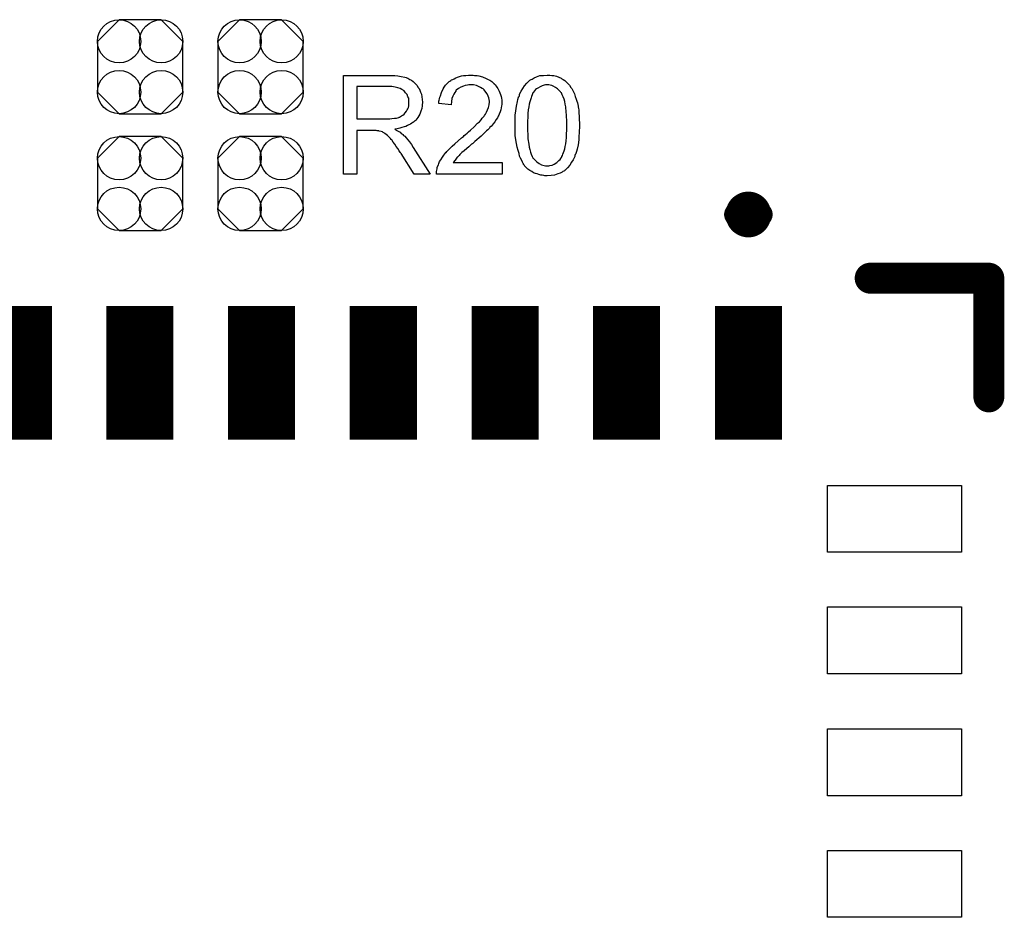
# Model space of a CAD drawing. Extents: x -0.07 to 0.95, y -0.15 to 2.1.
# Tile 20 of 25: x 0.35 to 0.67, y 1.55 to 1.84. Entities that reach past the tile are written whole.
import ezdxf

# ---------------------------------------------------------------- set-up
doc = ezdxf.new("R2010")
doc.units = 0
doc.layers.get('0').update_dxf_attribs({"linetype": 'CONTINUOUS'})
doc.layers.add('gto', color=2, linetype='CONTINUOUS')
doc.layers.add('gts', color=1, linetype='CONTINUOUS')

# ---------------------------------------------------------------- blocks, each defined once
blk = doc.blocks.new('D162')
at = {"const_width": 0.00395}
blk.add_lwpolyline([(-0.001975, 0, 1), (0.001975, 0, 1)], format="xyb", close=True, dxfattribs=at)
blk = doc.blocks.new('D11')
at = {"const_width": 0.005}
blk.add_lwpolyline([(-0.0025, 0, 1), (0.0025, 0, 1)], format="xyb", close=True, dxfattribs=at)
blk = doc.blocks.new('D171')
blk.add_lwpolyline([(-0.0068, -0.0152), (0.0068, -0.0152), (0.0138, -0.0082), (0.0138, 0.0082), (0.0068, 0.0152), (-0.0068, 0.0152), (-0.0138, 0.0082), (-0.0138, -0.0082)], close=True)
for centre in [(-0.0068, 0.0082), (0.0068, 0.0082), (-0.0068, -0.0082), (0.0068, -0.0082)]:
    blk.add_circle(centre, 0.007)
blk = doc.blocks.new('D239')
at = {"const_width": 0.0433}
blk.add_lwpolyline([(-0.01085, 0), (0.01085, 0)], dxfattribs=at)

msp = doc.modelspace()

# ---------------------------------------------------------------- linework, layer by layer
at = {"layer": 'gto', "color": 2}
for points in [[(0.472, 1.8261), (0.4725, 1.8261), (0.4734, 1.8261), (0.4744, 1.826), (0.4755, 1.8258), (0.4766, 1.8256), (0.4771, 1.8255), (0.4775, 1.8253), (0.4775, 1.8253), (0.4776, 1.8253), (0.4779, 1.8251), (0.4783, 1.8249), (0.4788, 1.8246), (0.4793, 1.8242), (0.4799, 1.8237), (0.4805, 1.823), (0.481, 1.8223), (0.481, 1.8222), (0.4811, 1.8222), (0.4813, 1.8219), (0.4815, 1.8214), (0.4817, 1.8208), (0.482, 1.8201), (0.4822, 1.8193), (0.4823, 1.8184), (0.4824, 1.8175), (0.4824, 1.8174), (0.4824, 1.8173), (0.4824, 1.8171), (0.4823, 1.8169), (0.4823, 1.8166), (0.4823, 1.8163), (0.4821, 1.8155), (0.4818, 1.8146), (0.4815, 1.8136), (0.4809, 1.8126), (0.4805, 1.8121), (0.4802, 1.8117), (0.4801, 1.8116), (0.4801, 1.8116), (0.4799, 1.8115), (0.4798, 1.8113), (0.4795, 1.8111), (0.4792, 1.8109), (0.4789, 1.8107), (0.4785, 1.8104), (0.478, 1.8102), (0.4775, 1.81), (0.477, 1.8097), (0.4764, 1.8095), (0.4757, 1.8093), (0.475, 1.8091), (0.4742, 1.8089), (0.4734, 1.8088), (0.4735, 1.8087), (0.4737, 1.8086), (0.4739, 1.8085), (0.4743, 1.8083), (0.4751, 1.8078), (0.4755, 1.8074), (0.4759, 1.8072), (0.476, 1.8071), (0.4762, 1.8068), (0.4766, 1.8065), (0.4771, 1.806), (0.4776, 1.8054), (0.4782, 1.8047), (0.4788, 1.8038), (0.4794, 1.8029), (0.4849, 1.7942), (0.4797, 1.7942), (0.4755, 1.8009), (0.4755, 1.8009), (0.4754, 1.801), (0.4753, 1.8012), (0.4751, 1.8013), (0.4748, 1.8018), (0.4744, 1.8025), (0.4739, 1.8032), (0.4734, 1.8039), (0.4729, 1.8046), (0.4724, 1.8053), (0.4724, 1.8053), (0.4722, 1.8055), (0.472, 1.8058), (0.4717, 1.8061), (0.471, 1.8068), (0.4706, 1.8071), (0.4702, 1.8074), (0.4702, 1.8074), (0.4701, 1.8075), (0.4699, 1.8076), (0.4696, 1.8077), (0.4694, 1.8079), (0.469, 1.808), (0.4683, 1.8082), (0.4683, 1.8082), (0.4682, 1.8083), (0.468, 1.8083), (0.4677, 1.8083), (0.4674, 1.8084), (0.467, 1.8084), (0.4665, 1.8084), (0.4611, 1.8084), (0.4611, 1.7942), (0.4568, 1.7942), (0.4568, 1.8262), (0.4717, 1.8262), (0.472, 1.8261)], [(0.4988, 1.8263), (0.4992, 1.8262), (0.4996, 1.8262), (0.5001, 1.8261), (0.5006, 1.826), (0.5018, 1.8257), (0.503, 1.8252), (0.5036, 1.8249), (0.5042, 1.8246), (0.5048, 1.8242), (0.5053, 1.8237), (0.5053, 1.8237), (0.5054, 1.8237), (0.5055, 1.8235), (0.5057, 1.8233), (0.5059, 1.8231), (0.5062, 1.8227), (0.5064, 1.8224), (0.5067, 1.822), (0.5072, 1.8211), (0.5076, 1.82), (0.5078, 1.8194), (0.5079, 1.8188), (0.508, 1.8182), (0.508, 1.8175), (0.508, 1.8174), (0.508, 1.8171), (0.508, 1.8168), (0.5079, 1.8163), (0.5078, 1.8157), (0.5077, 1.8151), (0.5075, 1.8144), (0.5072, 1.8137), (0.5072, 1.8136), (0.5071, 1.8133), (0.5069, 1.813), (0.5066, 1.8125), (0.5062, 1.8119), (0.5058, 1.8112), (0.5052, 1.8105), (0.5046, 1.8097), (0.5045, 1.8097), (0.5042, 1.8094), (0.504, 1.8091), (0.5038, 1.8089), (0.5035, 1.8086), (0.5031, 1.8083), (0.5028, 1.8079), (0.5023, 1.8075), (0.5018, 1.807), (0.5013, 1.8065), (0.5007, 1.806), (0.5, 1.8054), (0.4993, 1.8048), (0.4986, 1.8042), (0.4985, 1.8041), (0.4984, 1.804), (0.4982, 1.8039), (0.498, 1.8037), (0.4977, 1.8034), (0.4974, 1.8031), (0.4967, 1.8025), (0.4959, 1.8018), (0.4951, 1.8012), (0.4945, 1.8006), (0.4942, 1.8003), (0.494, 1.8001), (0.4939, 1.8), (0.4938, 1.7999), (0.4936, 1.7997), (0.4934, 1.7994), (0.4932, 1.7991), (0.4929, 1.7988), (0.4923, 1.798), (0.5081, 1.798), (0.5081, 1.7942), (0.4869, 1.7942), (0.4869, 1.7943), (0.4869, 1.7945), (0.4869, 1.7947), (0.4869, 1.7951), (0.487, 1.7955), (0.4871, 1.796), (0.4871, 1.7964), (0.4873, 1.7969), (0.4873, 1.797), (0.4874, 1.797), (0.4875, 1.7973), (0.4877, 1.7977), (0.4879, 1.7983), (0.4883, 1.7989), (0.4888, 1.7997), (0.4893, 1.8004), (0.4899, 1.8012), (0.4899, 1.8012), (0.49, 1.8013), (0.4902, 1.8016), (0.4907, 1.802), (0.4913, 1.8026), (0.492, 1.8033), (0.4928, 1.8041), (0.4939, 1.805), (0.495, 1.806), (0.4951, 1.806), (0.4953, 1.8062), (0.4956, 1.8064), (0.4959, 1.8067), (0.4963, 1.8071), (0.4968, 1.8075), (0.4973, 1.8079), (0.4979, 1.8085), (0.4991, 1.8096), (0.5002, 1.8107), (0.5008, 1.8112), (0.5013, 1.8118), (0.5017, 1.8123), (0.5021, 1.8128), (0.5021, 1.8128), (0.5022, 1.8129), (0.5023, 1.813), (0.5024, 1.8132), (0.5027, 1.8137), (0.5031, 1.8143), (0.5034, 1.8151), (0.5037, 1.8158), (0.5039, 1.8167), (0.504, 1.8176), (0.504, 1.8176), (0.504, 1.8176), (0.504, 1.8179), (0.5039, 1.8184), (0.5038, 1.8189), (0.5036, 1.8195), (0.5033, 1.8202), (0.5029, 1.8208), (0.5023, 1.8215), (0.5022, 1.8216), (0.502, 1.8218), (0.5017, 1.822), (0.5011, 1.8223), (0.5005, 1.8226), (0.4998, 1.8229), (0.4989, 1.8231), (0.4979, 1.8231), (0.4976, 1.8231), (0.4974, 1.8231), (0.4969, 1.823), (0.4962, 1.8229), (0.4956, 1.8227), (0.4948, 1.8224), (0.494, 1.8219), (0.4933, 1.8214), (0.4932, 1.8213), (0.4931, 1.8211), (0.4928, 1.8207), (0.4925, 1.8201), (0.4922, 1.8195), (0.4919, 1.8187), (0.4917, 1.8177), (0.4916, 1.8167), (0.4876, 1.8171), (0.4876, 1.8171), (0.4877, 1.8173), (0.4877, 1.8175), (0.4877, 1.8178), (0.4878, 1.8182), (0.4879, 1.8186), (0.488, 1.8191), (0.4882, 1.8196), (0.4885, 1.8207), (0.4891, 1.8218), (0.4894, 1.8224), (0.4898, 1.823), (0.4902, 1.8235), (0.4907, 1.8239), (0.4908, 1.824), (0.4908, 1.824), (0.491, 1.8242), (0.4912, 1.8243), (0.4915, 1.8245), (0.4918, 1.8247), (0.4922, 1.8249), (0.4926, 1.8251), (0.4932, 1.8254), (0.4937, 1.8256), (0.4943, 1.8258), (0.495, 1.826), (0.4956, 1.8261), (0.4964, 1.8262), (0.4972, 1.8263), (0.498, 1.8263), (0.4985, 1.8263), (0.4988, 1.8263)], [(0.5236, 1.8263), (0.5242, 1.8262), (0.5249, 1.8261), (0.5257, 1.8259), (0.5265, 1.8256), (0.5272, 1.8253), (0.5272, 1.8253), (0.5273, 1.8252), (0.5275, 1.8251), (0.5279, 1.8249), (0.5284, 1.8245), (0.5289, 1.8241), (0.5294, 1.8236), (0.5299, 1.823), (0.5304, 1.8223), (0.5305, 1.8222), (0.5307, 1.8219), (0.5309, 1.8215), (0.5312, 1.8209), (0.5315, 1.8202), (0.5318, 1.8194), (0.5321, 1.8185), (0.5324, 1.8175), (0.5324, 1.8175), (0.5325, 1.8174), (0.5325, 1.8172), (0.5326, 1.817), (0.5326, 1.8167), (0.5327, 1.8164), (0.5327, 1.816), (0.5328, 1.8155), (0.5329, 1.815), (0.5329, 1.8145), (0.533, 1.8138), (0.5331, 1.8132), (0.5331, 1.8124), (0.5331, 1.8117), (0.5332, 1.8109), (0.5332, 1.81), (0.5332, 1.8099), (0.5332, 1.8097), (0.5332, 1.8094), (0.5332, 1.8091), (0.5331, 1.8085), (0.5331, 1.808), (0.5331, 1.8074), (0.533, 1.8067), (0.5329, 1.8053), (0.5327, 1.8037), (0.5324, 1.8023), (0.5322, 1.8016), (0.532, 1.8009), (0.532, 1.8008), (0.5319, 1.8007), (0.5318, 1.8006), (0.5317, 1.8003), (0.5316, 1.8), (0.5315, 1.7997), (0.5311, 1.7989), (0.5306, 1.7981), (0.53, 1.7971), (0.5293, 1.7963), (0.5285, 1.7955), (0.5284, 1.7955), (0.5284, 1.7954), (0.5283, 1.7953), (0.5281, 1.7952), (0.5278, 1.7951), (0.5276, 1.7949), (0.5269, 1.7946), (0.5261, 1.7943), (0.5251, 1.7939), (0.524, 1.7938), (0.5227, 1.7937), (0.5223, 1.7937), (0.5219, 1.7937), (0.5216, 1.7938), (0.5211, 1.7939), (0.5206, 1.7939), (0.52, 1.7941), (0.5195, 1.7943), (0.5189, 1.7945), (0.5183, 1.7947), (0.5177, 1.7951), (0.5171, 1.7954), (0.5165, 1.7959), (0.5159, 1.7964), (0.5154, 1.7969), (0.5154, 1.797), (0.5153, 1.7971), (0.5151, 1.7974), (0.5149, 1.7977), (0.5147, 1.7981), (0.5145, 1.7987), (0.5141, 1.7994), (0.5138, 1.8001), (0.5136, 1.8009), (0.5133, 1.8019), (0.513, 1.803), (0.5128, 1.8042), (0.5126, 1.8054), (0.5124, 1.8068), (0.5123, 1.8084), (0.5123, 1.81), (0.5123, 1.81), (0.5123, 1.8102), (0.5123, 1.8105), (0.5123, 1.8109), (0.5123, 1.8114), (0.5123, 1.812), (0.5124, 1.8126), (0.5124, 1.8133), (0.5126, 1.8147), (0.5128, 1.8162), (0.5131, 1.8177), (0.5132, 1.8184), (0.5134, 1.8191), (0.5134, 1.8192), (0.5135, 1.8193), (0.5136, 1.8194), (0.5137, 1.8197), (0.5138, 1.82), (0.5139, 1.8203), (0.5143, 1.8211), (0.5148, 1.8219), (0.5154, 1.8228), (0.5161, 1.8237), (0.5169, 1.8244), (0.5169, 1.8244), (0.517, 1.8245), (0.5171, 1.8246), (0.5173, 1.8247), (0.5175, 1.8249), (0.5178, 1.825), (0.5185, 1.8254), (0.5193, 1.8257), (0.5203, 1.8261), (0.5215, 1.8262), (0.5227, 1.8263), (0.5231, 1.8263), (0.5236, 1.8263)], [(0.4712, 1.8226), (0.4611, 1.8226), (0.4611, 1.8121), (0.4706, 1.8121), (0.4712, 1.8121), (0.4718, 1.8121), (0.4725, 1.8122), (0.4733, 1.8123), (0.474, 1.8124), (0.4747, 1.8126), (0.4748, 1.8127), (0.4749, 1.8127), (0.4752, 1.8129), (0.4756, 1.8131), (0.476, 1.8133), (0.4764, 1.8137), (0.4768, 1.8141), (0.4772, 1.8146), (0.4772, 1.8146), (0.4773, 1.8148), (0.4774, 1.8151), (0.4776, 1.8154), (0.4778, 1.8158), (0.4779, 1.8163), (0.478, 1.8169), (0.478, 1.8174), (0.478, 1.8175), (0.478, 1.8175), (0.478, 1.8178), (0.478, 1.8182), (0.4779, 1.8188), (0.4776, 1.8193), (0.4774, 1.82), (0.4769, 1.8206), (0.4764, 1.8212), (0.4763, 1.8212), (0.4761, 1.8214), (0.4757, 1.8216), (0.4751, 1.8219), (0.4744, 1.8222), (0.4735, 1.8224), (0.4724, 1.8226), (0.4712, 1.8226)], [(0.5227, 1.8231), (0.5224, 1.8231), (0.5222, 1.8231), (0.5217, 1.823), (0.5211, 1.8228), (0.5204, 1.8225), (0.5197, 1.8221), (0.5193, 1.8218), (0.5189, 1.8216), (0.5186, 1.8212), (0.5183, 1.8208), (0.5183, 1.8207), (0.5182, 1.8206), (0.5181, 1.8205), (0.518, 1.8202), (0.5178, 1.8199), (0.5176, 1.8194), (0.5175, 1.8189), (0.5173, 1.8183), (0.5171, 1.8176), (0.5169, 1.8169), (0.5168, 1.816), (0.5166, 1.815), (0.5165, 1.8139), (0.5164, 1.8127), (0.5163, 1.8114), (0.5163, 1.81), (0.5163, 1.8099), (0.5163, 1.8097), (0.5163, 1.8092), (0.5163, 1.8087), (0.5163, 1.8081), (0.5164, 1.8073), (0.5164, 1.8066), (0.5165, 1.8057), (0.5168, 1.8039), (0.5169, 1.803), (0.5171, 1.8022), (0.5173, 1.8014), (0.5175, 1.8007), (0.5178, 1.8), (0.5181, 1.7995), (0.5181, 1.7994), (0.5182, 1.7994), (0.5185, 1.7991), (0.5189, 1.7987), (0.5194, 1.7982), (0.5201, 1.7977), (0.5209, 1.7973), (0.5217, 1.797), (0.5222, 1.7969), (0.5227, 1.7969), (0.523, 1.7969), (0.5232, 1.7969), (0.5236, 1.797), (0.5243, 1.7972), (0.525, 1.7975), (0.5258, 1.798), (0.5261, 1.7983), (0.5265, 1.7987), (0.5269, 1.799), (0.5272, 1.7995), (0.5272, 1.7995), (0.5273, 1.7996), (0.5274, 1.7998), (0.5275, 1.8), (0.5277, 1.8003), (0.5278, 1.8007), (0.528, 1.8012), (0.5282, 1.8018), (0.5284, 1.8024), (0.5285, 1.8032), (0.5287, 1.8041), (0.5289, 1.805), (0.529, 1.8061), (0.529, 1.8073), (0.5291, 1.8085), (0.5291, 1.81), (0.5291, 1.81), (0.5291, 1.8101), (0.5291, 1.8103), (0.5291, 1.8107), (0.5291, 1.8113), (0.5291, 1.8119), (0.529, 1.8126), (0.529, 1.8134), (0.5289, 1.8143), (0.5287, 1.816), (0.5285, 1.8169), (0.5284, 1.8177), (0.5282, 1.8185), (0.5279, 1.8193), (0.5276, 1.8199), (0.5273, 1.8205), (0.5273, 1.8205), (0.5272, 1.8206), (0.5271, 1.8207), (0.527, 1.8209), (0.5266, 1.8213), (0.526, 1.8218), (0.5254, 1.8223), (0.5246, 1.8227), (0.5242, 1.8229), (0.5237, 1.823), (0.5232, 1.8231), (0.5227, 1.8231)]]:
    msp.add_lwpolyline(points, dxfattribs=at)
at = {"layer": 'gto', "color": 2, "const_width": 0.007}
for points in [[(0.5917, 1.7812, 1), (0.5839, 1.7812)], [(0.5839, 1.7812, 1), (0.5917, 1.7812)]]:
    msp.add_lwpolyline(points, format="xyb", dxfattribs=at)
at = {"layer": 'gto', "color": 2}
for points, const_width in [([(0.5839, 1.7812), (0.5839, 1.7812)], 0.007), ([(0.5917, 1.7812), (0.5917, 1.7812)], 0.007), ([(0.5917, 1.7812), (0.5917, 1.7812)], 0.007), ([(0.6272, 1.7606), (0.6656, 1.7606)], 0.01), ([(0.6656, 1.7222), (0.6656, 1.7606)], 0.01)]:
    msp.add_lwpolyline(points, dxfattribs=dict(at, const_width=const_width))
at = {"layer": 'gts', "color": 1}
for points in [[(0.6134, 1.672), (0.6134, 1.6936), (0.6567, 1.6936), (0.6567, 1.672), (0.6134, 1.672)], [(0.6134, 1.6326), (0.6134, 1.6543), (0.6567, 1.6543), (0.6567, 1.6326), (0.6134, 1.6326)], [(0.6134, 1.5932), (0.6134, 1.6149), (0.6567, 1.6149), (0.6567, 1.5932), (0.6134, 1.5932)], [(0.6134, 1.5539), (0.6134, 1.5755), (0.6567, 1.5755), (0.6567, 1.5539), (0.6134, 1.5539)]]:
    msp.add_lwpolyline(points, dxfattribs=at)

# ---------------------------------------------------------------- block references
at = {"layer": 'gto'}
for name, p in [('D162', (0.5839, 1.7812)), ('D162', (0.5839, 1.7812)), ('D162', (0.5917, 1.7812)), ('D162', (0.5917, 1.7812)), ('D162', (0.5917, 1.7812)), ('D162', (0.5917, 1.7812)), ('D11', (0.6272, 1.7606)), ('D11', (0.6656, 1.7606)), ('D11', (0.6656, 1.7606)), ('D11', (0.6656, 1.7222))]:
    msp.add_blockref(name, p, dxfattribs=at)
at = {"layer": 'gts'}
for name, p in [('D171', (0.391, 1.829)), ('D171', (0.43, 1.829)), ('D171', (0.391, 1.7912)), ('D171', (0.43, 1.7912)), ('D239', (0.3516, 1.73)), ('D239', (0.3909, 1.73)), ('D239', (0.4303, 1.73)), ('D239', (0.4697, 1.73)), ('D239', (0.5091, 1.73)), ('D239', (0.5484, 1.73)), ('D239', (0.5878, 1.73))]:
    msp.add_blockref(name, p, dxfattribs=at)

doc.saveas('drawing.dxf')
